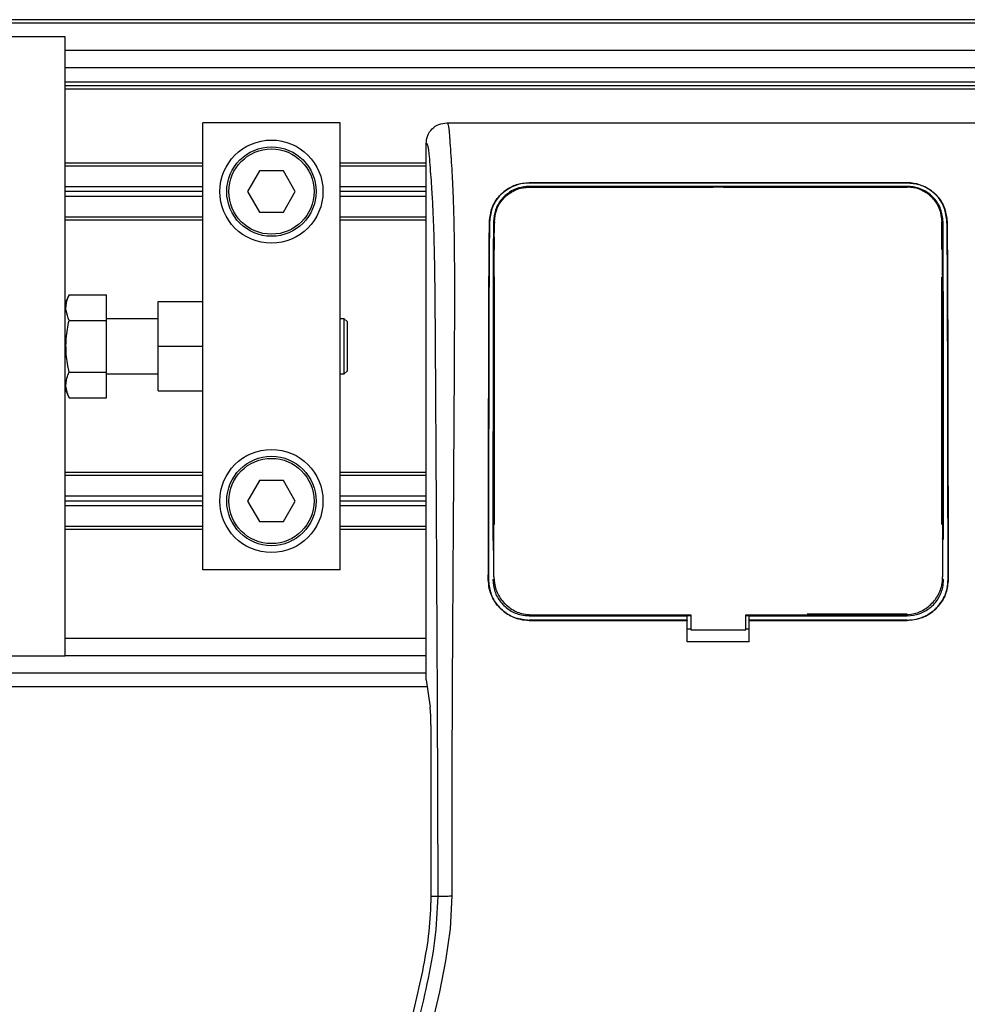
# Model space of a CAD drawing. Header units: millimetres. Extents: x 0 to 420, y 0 to 297.
# Tile 21 of 70: x 72.68 to 80.1, y 224.55 to 232.25. Entities that reach past the tile are written whole.
import ezdxf

# ---------------------------------------------------------------- set-up
doc = ezdxf.new("R2010")
doc.units = ezdxf.units.MM

msp = doc.modelspace()

# ---------------------------------------------------------------- linework, layer by layer
at = {"color": 7, "linetype": 'Continuous', "lineweight": 25}
for p, q in [((220.34848, 232.25078), (59.69044, 232.25078)), ((216.95421, 232.22388), (63.08471, 232.22388)), ((73.0378, 232.11628), (59.31867, 232.11628)), ((73.0378, 229.92861), (73.0378, 232.11628)), ((207.00112, 232.00868), (73.0378, 232.00868)), ((207.00112, 231.87418), (73.0378, 231.87418)), ((207.00112, 231.7612), (73.0378, 231.7612)), ((207.00112, 231.7343), (73.0378, 231.7343)), ((207.00112, 231.7074), (73.0378, 231.7074)), ((75.18983, 231.44377), (74.11381, 231.44377)), ((74.11381, 229.83555), (74.11381, 231.44377)), ((75.18983, 227.94674), (75.18983, 231.44377)), ((76.02434, 231.44377), (80.27336, 231.44377)), ((75.86233, 227.08593), (75.86233, 231.28237)), ((74.11381, 231.12904), (73.0378, 231.12904)), ((75.86233, 231.12904), (75.18983, 231.12904)), ((74.11381, 231.10483), (73.0378, 231.10483)), ((74.55863, 231.06717), (74.46545, 230.90577)), ((74.74501, 231.06717), (74.55863, 231.06717)), ((74.83819, 230.90577), (74.74501, 231.06717)), ((75.86233, 231.10483), (75.18983, 231.10483)), ((76.66934, 230.97509), (79.62837, 230.97509)), ((76.66934, 230.97452), (76.66934, 230.97509)), ((79.62837, 230.97452), (76.66934, 230.97452)), ((79.62837, 230.97452), (79.62837, 230.97509)), ((74.11381, 230.94343), (73.0378, 230.94343)), ((74.11381, 230.90577), (73.0378, 230.90577)), ((74.46545, 230.90577), (74.55863, 230.74437)), ((74.74501, 230.74437), (74.83819, 230.90577)), ((75.86233, 230.94343), (75.18983, 230.94343)), ((75.86233, 230.90577), (75.18983, 230.90577)), ((79.62837, 230.94665), (76.66934, 230.94665)), ((76.66934, 230.94665), (76.66934, 230.93993)), ((76.66934, 230.93993), (78.1085, 230.93993)), ((78.11273, 230.94415), (78.1085, 230.93993)), ((78.11273, 230.94415), (78.11273, 230.94002)), ((78.11273, 230.94415), (78.18498, 230.94415)), ((78.18498, 230.94003), (78.18498, 230.94415)), ((78.1892, 230.93993), (78.18498, 230.94415)), ((78.1892, 230.93993), (79.62837, 230.93993)), ((74.11381, 230.86811), (73.0378, 230.86811)), ((75.86233, 230.86811), (75.18983, 230.86811)), ((74.55863, 230.74437), (74.74501, 230.74437)), ((74.11381, 230.70671), (73.0378, 230.70671)), ((74.11381, 230.6825), (73.0378, 230.6825)), ((75.86233, 230.70671), (75.18983, 230.70671)), ((75.86233, 230.6825), (75.18983, 230.6825)), ((76.35852, 230.66924), (76.35802, 230.66925)), ((76.39678, 230.66898), (76.3966, 230.65959)), ((79.89925, 230.4539), (79.89925, 230.66905)), ((79.93918, 230.66924), (79.93969, 230.66925)), ((76.39846, 230.4539), (76.39846, 230.54814)), ((76.39846, 228.30188), (76.39846, 230.23871)), ((79.89925, 228.30188), (79.89925, 230.23871)), ((73.06783, 230.09906), (73.0378, 230.03151)), ((73.06783, 230.09906), (73.36061, 230.09906)), ((73.36061, 229.89716), (73.36061, 230.09906)), ((73.76411, 229.69526), (73.76411, 230.04496)), ((73.76411, 230.04496), (74.11381, 230.04496)), ((73.0378, 229.69526), (73.0378, 229.92861)), ((73.06783, 229.89716), (73.36061, 229.89716)), ((73.76411, 229.91046), (73.36061, 229.91046)), ((73.36061, 229.49336), (73.36061, 229.89716)), ((75.22211, 229.91046), (75.18983, 229.91046)), ((75.24363, 229.88894), (75.22211, 229.91046)), ((75.22211, 229.48005), (75.22211, 229.91046)), ((74.11381, 229.69526), (74.11381, 229.83555)), ((75.24363, 229.88894), (75.24363, 229.50157)), ((73.0378, 229.46191), (73.0378, 229.69526)), ((73.76411, 229.34555), (73.76411, 229.69526)), ((73.76411, 229.69526), (74.11381, 229.69526)), ((74.11381, 229.55496), (74.11381, 229.69526)), ((74.11381, 227.94674), (74.11381, 229.55496)), ((73.0378, 227.27423), (73.0378, 229.46191)), ((73.06783, 229.49336), (73.36061, 229.49336)), ((73.36061, 229.29145), (73.36061, 229.49336)), ((73.36061, 229.48005), (73.76411, 229.48005)), ((75.18983, 229.48005), (75.22211, 229.48005)), ((75.22211, 229.48005), (75.24363, 229.50157)), ((73.0378, 229.359), (73.06783, 229.29145)), ((73.06783, 229.29145), (73.36061, 229.29145)), ((73.76411, 229.34555), (74.11381, 229.34555)), ((74.11381, 228.70802), (73.0378, 228.70802)), ((74.11381, 228.68381), (73.0378, 228.68381)), ((75.86233, 228.70802), (75.18983, 228.70802)), ((75.86233, 228.68381), (75.18983, 228.68381)), ((74.55863, 228.64615), (74.46545, 228.48475)), ((74.74501, 228.64615), (74.55863, 228.64615)), ((74.83819, 228.48475), (74.74501, 228.64615)), ((74.11381, 228.52241), (73.0378, 228.52241)), ((75.86233, 228.52241), (75.18983, 228.52241)), ((74.11381, 228.48475), (73.0378, 228.48475)), ((74.11381, 228.44708), (73.0378, 228.44708)), ((74.46545, 228.48475), (74.55863, 228.32334)), ((74.74501, 228.32334), (74.83819, 228.48475)), ((75.86233, 228.48475), (75.18983, 228.48475)), ((75.86233, 228.44708), (75.18983, 228.44708)), ((74.11381, 228.28568), (73.0378, 228.28568)), ((74.55863, 228.32334), (74.74501, 228.32334)), ((75.86233, 228.28568), (75.18983, 228.28568)), ((74.11381, 228.26147), (73.0378, 228.26147)), ((75.86233, 228.26147), (75.18983, 228.26147)), ((76.39267, 228.17325), (76.39267, 228.1731)), ((79.90502, 228.19185), (79.90502, 228.19462)), ((75.18983, 227.94674), (74.11381, 227.94674)), ((76.3924, 227.89119), (76.39242, 227.89072)), ((79.90528, 227.89072), (79.90531, 227.8912)), ((76.34975, 227.87145), (76.34928, 227.87145)), ((76.38481, 227.87142), (76.39846, 227.87142)), ((76.39268, 227.87804), (76.39271, 227.87752)), ((79.9129, 227.87142), (79.89925, 227.87142)), ((79.94796, 227.87145), (79.94843, 227.87145)), ((76.66934, 227.58665), (76.66934, 227.60054)), ((76.66934, 227.58665), (77.90675, 227.58665)), ((76.68834, 227.59424), (77.93365, 227.59424)), ((77.90675, 227.58896), (77.93365, 227.58896)), ((77.90675, 227.58665), (77.90675, 227.58896)), ((77.90675, 227.55212), (77.90675, 227.58665)), ((77.93365, 227.59424), (77.93365, 227.47575)), ((78.36406, 227.47575), (78.36406, 227.59424)), ((78.36406, 227.58896), (78.39096, 227.58896)), ((78.39096, 227.58665), (78.39096, 227.58896)), ((78.39096, 227.55212), (78.39096, 227.58665)), ((78.39096, 227.58665), (79.62837, 227.58665)), ((79.62837, 227.60054), (78.84409, 227.60054)), ((79.62837, 227.58665), (79.62837, 227.60054)), ((77.90675, 227.55132), (76.66934, 227.55132)), ((76.66934, 227.55132), (76.66934, 227.55085)), ((76.66934, 227.55085), (77.90675, 227.55085)), ((77.90675, 227.55132), (77.90675, 227.55085)), ((77.90675, 227.38367), (77.90675, 227.55085)), ((79.62837, 227.55132), (78.39096, 227.55132)), ((78.39096, 227.55132), (78.39096, 227.55085)), ((78.39096, 227.38367), (78.39096, 227.55085)), ((78.39096, 227.55085), (79.62837, 227.55085)), ((79.62837, 227.55132), (79.62837, 227.55085)), ((77.93365, 227.48137), (77.90675, 227.48137)), ((77.93365, 227.47575), (78.36406, 227.47575)), ((78.39096, 227.48137), (78.36406, 227.48137)), ((75.86233, 227.40873), (73.0378, 227.40873)), ((78.39096, 227.38367), (77.90675, 227.38367)), ((59.31867, 227.27423), (73.0378, 227.27423)), ((75.86233, 227.27423), (73.0378, 227.27423)), ((59.69044, 227.13973), (75.86233, 227.13973)), ((75.86233, 227.08593), (75.89358, 226.87109)), ((59.31867, 227.03213), (75.87016, 227.03213)), ((75.90043, 226.73278), (75.90043, 225.39121)), ((75.95655, 225.39121), (75.90043, 225.39121))]:
    msp.add_line(p, q, dxfattribs=at)
at = {"color": 7, "linetype": 'Continuous', "lineweight": 25, "flags": 128}
for points in [[(78.36406, 227.59424), (79.32412, 227.59424), (79.60936, 227.59424)], [(76.06375, 225.3942), (76.04981, 225.13693), (76.01462, 224.88745), (75.96603, 224.64313), (75.90885, 224.40229)]]:
    msp.add_lwpolyline(points, dxfattribs=at)
at = {"color": 7, "linetype": 'Continuous', "lineweight": 25}
for centre, radius in [((74.65182, 230.90577), 0.4035), ((74.65182, 230.90577), 0.3497), ((74.65182, 230.90577), 0.33356), ((74.65182, 228.48475), 0.4035), ((74.65182, 228.48475), 0.3497), ((74.65182, 228.48475), 0.33356)]:
    msp.add_circle(centre, radius, dxfattribs=at)
msp.add_ellipse((75.8863, 226.73278), major_axis=(0, 0.1614), ratio=0.0874887, start_param=4.712389, end_param=5.7417037, dxfattribs=at)
for points, knots in [([(75.86233, 231.28237), (75.86478, 231.30356), (75.86967, 231.34592), (75.90718, 231.39924), (75.96071, 231.4365), (76.00311, 231.44135), (76.02434, 231.44377)], [0, 0, 0, 0, 0.24994474, 0.4997361, 0.74942287, 1, 1, 1, 1]), ([(76.02434, 231.44377), (76.02594, 231.4433), (76.02913, 231.44235), (76.03347, 231.43351), (76.03673, 231.42031), (76.0391, 231.40541), (76.04083, 231.39163), (76.04238, 231.37644), (76.04388, 231.35913), (76.04549, 231.33846), (76.04881, 231.29139), (76.05451, 231.21305), (76.06141, 231.11091), (76.06809, 230.99262), (76.07422, 230.85271), (76.07949, 230.67203), (76.08278, 230.4572), (76.08392, 230.24064), (76.08393, 230.03079), (76.08334, 229.82046), (76.08241, 229.62061), (76.08144, 229.44314), (76.0807, 229.31625), (76.08001, 229.202), (76.07937, 229.09818), (76.07868, 228.9891), (76.07795, 228.87467), (76.07716, 228.75484), (76.07632, 228.62647), (76.07532, 228.47816), (76.0741, 228.29728), (76.07261, 228.07311), (76.07103, 227.82818), (76.06939, 227.56445), (76.06794, 227.31367), (76.06658, 227.0567), (76.06528, 226.77303), (76.06413, 226.45165), (76.06335, 226.09628), (76.06312, 225.74552), (76.06354, 225.50943), (76.06375, 225.3942)], [0, 0, 0, 0, 0.01040061, 0.02080672, 0.03106116, 0.03614099, 0.04145683, 0.04698488, 0.05107961, 0.056575, 0.06335413, 0.08477825, 0.10578404, 0.12644249, 0.15396653, 0.18250697, 0.21827305, 0.25692616, 0.28371553, 0.31573913, 0.35433978, 0.37618226, 0.39782595, 0.41302567, 0.42902685, 0.44584073, 0.46347795, 0.48194851, 0.50126173, 0.52284596, 0.55053669, 0.58490472, 0.6264984, 0.66378186, 0.70683381, 0.74242415, 0.78255841, 0.83794342, 0.89093876, 0.94676606, 1, 1, 1, 1]), ([(75.95655, 225.39121), (75.95618, 225.53627), (75.9554, 225.8313), (75.95387, 226.28108), (75.95208, 226.73876), (75.95012, 227.1794), (75.94807, 227.5975), (75.94651, 227.89641), (75.94543, 228.09687), (75.94486, 228.20016), (75.94427, 228.30543), (75.94367, 228.41269), (75.94305, 228.52193), (75.94242, 228.63147), (75.94175, 228.74723), (75.941, 228.87514), (75.94013, 229.02281), (75.93915, 229.19024), (75.93808, 229.3697), (75.93691, 229.56874), (75.93557, 229.78286), (75.93385, 230.01121), (75.93161, 230.22688), (75.92843, 230.42444), (75.9239, 230.60305), (75.91722, 230.77031), (75.90938, 230.90648), (75.90146, 231.02011), (75.89415, 231.11239), (75.88774, 231.19182), (75.88149, 231.24278), (75.87669, 231.2639), (75.87266, 231.27434), (75.86938, 231.27959), (75.86591, 231.28235), (75.86354, 231.28237), (75.86233, 231.28237)], [0, 0, 0, 0, 0.0694688, 0.1412908, 0.2154694, 0.2887805, 0.3524933, 0.4159279, 0.4321232, 0.4486368, 0.4654688, 0.4826193, 0.5000881, 0.5178753, 0.535169, 0.5556239, 0.5792402, 0.6060176, 0.6359563, 0.6653451, 0.7015159, 0.7387188, 0.7750553, 0.8054444, 0.8348007, 0.8638698, 0.8931347, 0.9126927, 0.9334716, 0.9528765, 0.9643483, 0.9751988, 0.9808952, 0.9869973, 0.9933587, 1, 1, 1, 1]), ([(76.35802, 230.66925), (76.36255, 230.70659), (76.37159, 230.78122), (76.43311, 230.87688), (76.51755, 230.94238), (76.60298, 230.97171), (76.65173, 230.97419), (76.66934, 230.97509)], [0, 0, 0, 0, 0.235699, 0.4710252, 0.7142029, 0.8967791, 1, 1, 1, 1]), ([(76.66934, 230.97452), (76.6386, 230.97184), (76.57722, 230.96648), (76.49394, 230.92558), (76.42305, 230.86204), (76.37055, 230.77477), (76.36249, 230.70404), (76.35852, 230.66924)], [0, 0, 0, 0, 0.17938613, 0.35816799, 0.55280214, 0.77998913, 1, 1, 1, 1]), ([(79.62837, 230.97509), (79.65931, 230.97237), (79.72108, 230.96696), (79.80489, 230.92558), (79.87594, 230.86134), (79.92795, 230.77385), (79.93584, 230.70354), (79.93969, 230.66925)], [0, 0, 0, 0, 0.1807078, 0.360827, 0.556526, 0.7836648, 1, 1, 1, 1]), ([(79.93918, 230.66924), (79.93463, 230.70663), (79.92554, 230.78136), (79.86379, 230.877), (79.77924, 230.94226), (79.69396, 230.97122), (79.64573, 230.97365), (79.62837, 230.97452)], [0, 0, 0, 0, 0.2365487, 0.4727119, 0.7174649, 0.8983429, 1, 1, 1, 1]), ([(76.66934, 230.94665), (76.64141, 230.94418), (76.58565, 230.93927), (76.51009, 230.90172), (76.44626, 230.84364), (76.39939, 230.76427), (76.39258, 230.70054), (76.38921, 230.66905)], [0, 0, 0, 0, 0.180351, 0.3601287, 0.5547883, 0.7800179, 1, 1, 1, 1]), ([(76.39678, 230.66898), (76.40045, 230.70152), (76.40781, 230.76681), (76.46078, 230.8516), (76.53445, 230.91038), (76.60984, 230.93711), (76.65333, 230.93949), (76.66934, 230.94036)], [0, 0, 0, 0, 0.2331651, 0.4678451, 0.7099916, 0.8932536, 1, 1, 1, 1]), ([(79.62837, 230.94039), (79.52684, 230.94035), (79.01918, 230.94016), (78.03283, 230.93987), (77.14802, 230.94019), (76.66934, 230.94036)], [0, 0, 0, 0, 0.10293773, 0.51468867, 1, 1, 1, 1]), ([(79.9085, 230.66905), (79.90461, 230.70292), (79.89684, 230.77062), (79.84142, 230.85763), (79.76506, 230.91712), (79.68806, 230.9436), (79.64419, 230.94584), (79.62837, 230.94665)], [0, 0, 0, 0, 0.2367389, 0.4731609, 0.7156251, 0.8974721, 1, 1, 1, 1]), ([(79.90093, 230.669), (79.89726, 230.70154), (79.88989, 230.76685), (79.83691, 230.85165), (79.76322, 230.91043), (79.68783, 230.93714), (79.64436, 230.93951), (79.62837, 230.94039)], [0, 0, 0, 0, 0.2332261, 0.4679531, 0.7101047, 0.8933472, 1, 1, 1, 1]), ([(76.34928, 227.87145), (76.35003, 228.26795), (76.35128, 228.93342), (76.35273, 229.73393), (76.35416, 230.20505), (76.35579, 230.4737), (76.35728, 230.6041), (76.35802, 230.66925)], [0, 0, 0, 0, 0.4231486, 0.7101933, 0.8540502, 0.92708, 1, 1, 1, 1]), ([(76.35852, 230.66924), (76.35779, 230.60615), (76.35633, 230.47988), (76.35466, 230.21412), (76.35323, 229.74939), (76.35177, 228.94475), (76.35051, 228.27648), (76.34975, 227.87145)], [0, 0, 0, 0, 0.0707718, 0.1416492, 0.2869308, 0.5678115, 1, 1, 1, 1]), ([(76.38921, 230.66905), (76.38884, 230.60587), (76.38811, 230.47941), (76.38728, 230.21329), (76.38643, 229.67775), (76.38584, 228.97442), (76.38531, 228.4077), (76.38509, 228.17491)], [0, 0, 0, 0, 0.0794459, 0.1590104, 0.3220944, 0.7215247, 1, 1, 1, 1]), ([(76.39242, 227.89072), (76.39251, 227.98602), (76.39295, 228.4883), (76.39367, 229.20314), (76.39434, 229.93018), (76.39511, 230.30259), (76.39587, 230.51436), (76.39647, 230.61746), (76.39678, 230.66898)], [0, 0, 0, 0, 0.1023987, 0.5396474, 0.7684394, 0.8834143, 0.9417306, 1, 1, 1, 1]), ([(79.90093, 230.669), (79.90144, 230.57219), (79.90247, 230.3789), (79.90307, 230.07719), (79.90362, 229.67439), (79.90429, 228.9449), (79.90488, 228.31664), (79.90528, 227.89072)], [0, 0, 0, 0, 0.1083285, 0.2163079, 0.3247528, 0.5422186, 1, 1, 1, 1]), ([(79.91261, 228.18241), (79.91226, 228.54582), (79.9117, 229.1429), (79.91105, 229.85755), (79.91029, 230.26661), (79.9095, 230.49947), (79.90883, 230.61254), (79.9085, 230.66905)], [0, 0, 0, 0, 0.4360534, 0.7164165, 0.8571488, 0.9286144, 1, 1, 1, 1]), ([(79.94796, 227.87145), (79.94722, 228.26325), (79.94598, 228.92639), (79.94453, 229.72575), (79.9431, 230.20107), (79.94145, 230.47219), (79.93994, 230.6036), (79.93918, 230.66924)], [0, 0, 0, 0, 0.4180712, 0.7075966, 0.852695, 0.9264081, 1, 1, 1, 1]), ([(79.93969, 230.66925), (79.94045, 230.60205), (79.94198, 230.46756), (79.94365, 230.18485), (79.94507, 229.69121), (79.94652, 228.89499), (79.94773, 228.24348), (79.94843, 227.87145)], [0, 0, 0, 0, 0.0751699, 0.150462, 0.304718, 0.60298, 1, 1, 1, 1]), ([(76.39561, 230.43021), (76.39423, 230.43238), (76.39122, 230.43711), (76.3908, 230.44269), (76.39058, 230.44571)], [0, 0, 0, 0, 0.45793638, 1, 1, 1, 1]), ([(79.90713, 230.44571), (79.9069, 230.44258), (79.90649, 230.43702), (79.90341, 230.43236), (79.90206, 230.43032)], [0, 0, 0, 0, 0.5629471, 1, 1, 1, 1]), ([(79.90774, 230.24756), (79.90772, 230.25603), (79.90758, 230.31403), (79.90738, 230.3802), (79.90716, 230.43741), (79.90713, 230.44571)], [0, 0, 0, 0, 0.12747188, 0.87343808, 1, 1, 1, 1]), ([(76.38997, 230.24756), (76.39022, 230.25064), (76.39067, 230.25619), (76.39375, 230.26082), (76.39512, 230.26288)], [0, 0, 0, 0, 0.5540824, 1, 1, 1, 1]), ([(79.90259, 230.26309), (79.90407, 230.26074), (79.90707, 230.25598), (79.90752, 230.25039), (79.90774, 230.24756)], [0, 0, 0, 0, 0.4946892, 1, 1, 1, 1]), ([(73.06783, 229.89716), (73.05844, 229.92238), (73.03939, 229.97359), (73.04512, 230.04207), (73.06163, 230.0835), (73.06783, 230.09906)], [0, 0, 0, 0, 0.3772956, 0.7661558, 1, 1, 1, 1]), ([(73.06783, 229.49336), (73.06438, 229.50975), (73.05123, 229.57235), (73.0395, 229.68487), (73.04869, 229.8042), (73.06316, 229.87448), (73.06783, 229.89716)], [0, 0, 0, 0, 0.12345469, 0.47134358, 0.82940701, 1, 1, 1, 1]), ([(73.06783, 229.29145), (73.05844, 229.31667), (73.03939, 229.36789), (73.04512, 229.43636), (73.06163, 229.4778), (73.06783, 229.49336)], [0, 0, 0, 0, 0.3772956, 0.7661558, 1, 1, 1, 1]), ([(76.38772, 228.29054), (76.38771, 228.28218), (76.38766, 228.22652), (76.3876, 228.16241), (76.38755, 228.10666), (76.38754, 228.09822)], [0, 0, 0, 0, 0.1302944, 0.8683508, 1, 1, 1, 1]), ([(76.39277, 228.27519), (76.39141, 228.27729), (76.38839, 228.28194), (76.38795, 228.28749), (76.38772, 228.29054)], [0, 0, 0, 0, 0.4502438, 1, 1, 1, 1]), ([(79.90999, 228.29054), (79.90975, 228.28747), (79.90932, 228.28192), (79.90628, 228.27727), (79.90492, 228.27519)], [0, 0, 0, 0, 0.5522823, 1, 1, 1, 1]), ([(76.39242, 227.89072), (76.39568, 227.85736), (76.40218, 227.79064), (76.45329, 227.7017), (76.52855, 227.63465), (76.61177, 227.59926), (76.66665, 227.59566), (76.68834, 227.59424)], [0, 0, 0, 0, 0.2151644, 0.4303368, 0.6452826, 0.8597847, 1, 1, 1, 1]), ([(79.60936, 227.59424), (79.64258, 227.59751), (79.70901, 227.60404), (79.79757, 227.65494), (79.86449, 227.72988), (79.9002, 227.81329), (79.90383, 227.86859), (79.90528, 227.89072)], [0, 0, 0, 0, 0.2139939, 0.4279801, 0.6421801, 0.8568088, 1, 1, 1, 1]), ([(76.66934, 227.55085), (76.63339, 227.55438), (76.5615, 227.56144), (76.46565, 227.61651), (76.39326, 227.69761), (76.3547, 227.78781), (76.35083, 227.84756), (76.34928, 227.87145)], [0, 0, 0, 0, 0.2141189, 0.4282319, 0.6425718, 0.8570972, 1, 1, 1, 1]), ([(76.34975, 227.87145), (76.35323, 227.83549), (76.36018, 227.76356), (76.41521, 227.66765), (76.49629, 227.59522), (76.58624, 227.5568), (76.64571, 227.55288), (76.66934, 227.55132)], [0, 0, 0, 0, 0.2147655, 0.4295374, 0.6440783, 0.8586034, 1, 1, 1, 1]), ([(76.38481, 227.87142), (76.38793, 227.8394), (76.39418, 227.77536), (76.44325, 227.68999), (76.5155, 227.62559), (76.59554, 227.59149), (76.64839, 227.58802), (76.66934, 227.58665)], [0, 0, 0, 0, 0.2148934, 0.4297913, 0.6445612, 0.8590927, 1, 1, 1, 1]), ([(79.62837, 227.55132), (79.66427, 227.55485), (79.73606, 227.5619), (79.83174, 227.61691), (79.90402, 227.69784), (79.94253, 227.78788), (79.94641, 227.84756), (79.94796, 227.87145)], [0, 0, 0, 0, 0.2141477, 0.4282923, 0.6424642, 0.8569099, 1, 1, 1, 1]), ([(79.94843, 227.87145), (79.94494, 227.83543), (79.93798, 227.7634), (79.88288, 227.66732), (79.80164, 227.59479), (79.71155, 227.55633), (79.65201, 227.55241), (79.62837, 227.55085)], [0, 0, 0, 0, 0.214756, 0.4295143, 0.6442271, 0.8587058, 1, 1, 1, 1]), ([(79.62837, 227.58665), (79.66033, 227.58979), (79.72425, 227.59607), (79.80946, 227.64504), (79.87381, 227.71712), (79.90804, 227.79722), (79.91152, 227.85025), (79.9129, 227.87142)], [0, 0, 0, 0, 0.2142689, 0.4285342, 0.6429053, 0.8575037, 1, 1, 1, 1]), ([(79.90487, 227.8747), (79.90487, 227.87477), (79.90488, 227.87494), (79.90489, 227.87512), (79.90489, 227.87522)], [0, 0, 0, 0, 0.4098683, 1, 1, 1, 1]), ([(75.66221, 216.84793), (75.66621, 216.84911), (75.67417, 216.85147), (75.67985, 216.87482), (75.67991, 216.91518), (75.67352, 216.97483), (75.66091, 217.05278), (75.64283, 217.14672), (75.62029, 217.25397), (75.58607, 217.40992), (75.5378, 217.62376), (75.47861, 217.89248), (75.41839, 218.17278), (75.32823, 218.61586), (75.2302, 219.22425), (75.16092, 219.99957), (75.14877, 220.808), (75.20311, 221.64902), (75.3294, 222.51684), (75.47976, 223.20179), (75.61353, 223.70715), (75.70535, 224.0396), (75.79476, 224.37245), (75.87396, 224.70722), (75.93975, 225.04617), (75.95094, 225.27597), (75.95655, 225.39121)], [0, 0, 0, 0, 0.0154023, 0.0306186, 0.0458978, 0.0611515, 0.0763524, 0.0916759, 0.1069667, 0.1223964, 0.1531196, 0.1841395, 0.2146453, 0.2457555, 0.3295656, 0.4129092, 0.4960821, 0.5895924, 0.6838677, 0.7780859, 0.8151003, 0.8521196, 0.8891029, 0.926018, 0.9628961, 1, 1, 1, 1]), ([(75.90043, 225.39121), (75.89664, 225.29903), (75.88905, 225.11452), (75.82557, 224.74672), (75.71531, 224.28987), (75.55981, 223.7445), (75.46732, 223.37699), (75.42108, 223.19324)], [0, 0, 0, 0, 0.1226487, 0.2454767, 0.4957363, 0.7478713, 1, 1, 1, 1]), ([(75.95655, 225.39121), (75.95901, 225.39157), (75.9641, 225.39231), (75.98942, 225.39328), (76.02429, 225.39399), (76.05091, 225.39413), (76.06375, 225.3942)], [0, 0, 0, 0, 0.2412015, 0.5, 0.7587985, 1, 1, 1, 1])]:
    msp.add_open_spline(points, degree=3, knots=knots, dxfattribs=at)

doc.saveas('drawing.dxf')
